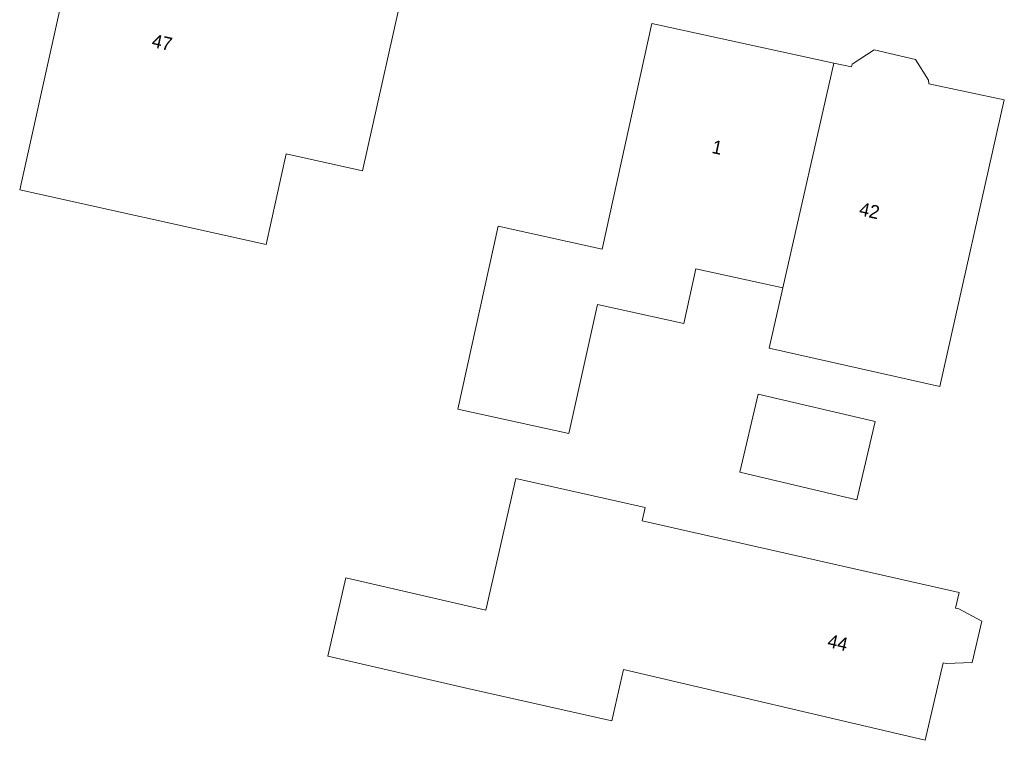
# Model space of a CAD drawing. Header units: metres. Extents: x 197457 to 198138, y 353986 to 354984.
# Tile 24 of 217: x 197513 to 197550, y 354526 to 354553. Entities that reach past the tile are written whole.
import ezdxf
from ezdxf.enums import TextEntityAlignment as Align

# ---------------------------------------------------------------- set-up
doc = ezdxf.new("R2010")
doc.units = ezdxf.units.M
doc.header["$MEASUREMENT"] = 0
for name, color, linetype, lineweight in [('bijgebouw', 1, 'Continuous', 13), ('hoofdgebouw', 1, 'Continuous', 0), ('huisnummerreeks BGT', 7, 'Continuous', 0), ('tussenmuur', 1, 'Continuous', 13)]:
    doc.layers.add(name, color=color, linetype=linetype, lineweight=lineweight)
doc.styles.add('Style-WORKING', font='WORKING.shx')

msp = doc.modelspace()

# ---------------------------------------------------------------- linework, layer by layer
at = {"layer": 'bijgebouw', "linetype": 'Continuous', "lineweight": 13, "flags": 128}
msp.add_lwpolyline([(197544.594, 354534.778), (197545.28, 354537.699), (197540.909, 354538.726), (197540.223, 354535.806), (197544.594, 354534.778)], dxfattribs=at)
at = {"layer": 'hoofdgebouw', "linetype": 'Continuous', "lineweight": 0, "flags": 128}
for points in [[(197519.882, 354557.979), (197516.094, 354558.821), (197513.323, 354546.357), (197522.528, 354544.31), (197523.281, 354547.697), (197526.131, 354547.063), (197527.829, 354554.696), (197525.828, 354555.141)], [(197543.731, 354551.094), (197536.937, 354552.566), (197535.078, 354544.138), (197531.191, 354544.995), (197529.686, 354538.169), (197533.836, 354537.254), (197534.9, 354542.078), (197538.123, 354541.367), (197538.573, 354543.408), (197541.821, 354542.692)], [(197543.731, 354551.094), (197544.39, 354550.951), (197544.417, 354551.055), (197545.234, 354551.584), (197546.787, 354551.231), (197547.272, 354550.45), (197547.275, 354550.314)], [(197541.821, 354542.692), (197541.315, 354540.449), (197547.685, 354539.013), (197550.099, 354549.725), (197547.275, 354550.314)], [(197530.058, 354527.736), (197535.445, 354526.526), (197535.875, 354528.438), (197547.145, 354525.797), (197547.81, 354528.691), (197547.928, 354528.664), (197548.902, 354528.706), (197549.256, 354530.246), (197548.398, 354530.71), (197548.281, 354530.737), (197548.416, 354531.322), (197536.577, 354533.999), (197536.687, 354534.487), (197531.86, 354535.579), (197530.73, 354530.661)], [(197530.058, 354527.736), (197524.827, 354528.938), (197525.499, 354531.863), (197530.73, 354530.661)]]:
    msp.add_lwpolyline(points, dxfattribs=at)
at = {"layer": 'tussenmuur', "linetype": 'Continuous', "lineweight": 13}
msp.add_line((197541.821, 354542.692), (197543.731, 354551.094), dxfattribs=at)

# ---------------------------------------------------------------- texts
at = {"layer": 'huisnummerreeks BGT', "linetype": 'Continuous', "lineweight": 0, "style": 'Style-WORKING'}
for s, rotation, p in [('47', 347.5, (197518.644, 354551.862)), ('1', 347.8, (197539.377, 354547.945)), ('42', 347.3, (197545.065, 354545.58)), ('44', 347.1, (197543.879, 354529.446))]:
    msp.add_text(s, height=0.5, rotation=rotation, dxfattribs=at).set_placement(p, align=Align.MIDDLE_CENTER)

doc.saveas('drawing.dxf')
